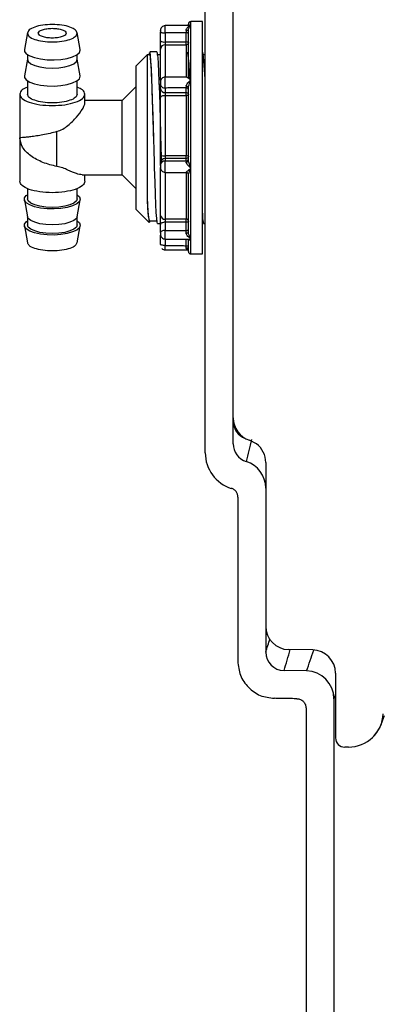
# Model space of a CAD drawing. Header units: millimetres. Extents: x 3813.37 to 3814.5, y 4795.07 to 4797.37.
# Tile 3 of 41: x 3813.5867 to 3813.6648, y 4795.7041 to 4795.9159. Entities that reach past the tile are written whole.
import ezdxf

# ---------------------------------------------------------------- set-up
doc = ezdxf.new("R2010")
doc.units = ezdxf.units.MM
doc.layers.add('SANINDUSA', color=3, linetype='Continuous')

msp = doc.modelspace()

# ---------------------------------------------------------------- linework, layer by layer
at = {"layer": 'SANINDUSA'}
for p, q in [((3813.626544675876, 4795.822677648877), (3813.626544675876, 4796.24667450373)), ((3813.632544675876, 4795.824643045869), (3813.632544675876, 4796.24470911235)), ((3813.625940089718, 4795.915467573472), (3813.623435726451, 4795.915445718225)), ((3813.623435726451, 4795.914575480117), (3813.623435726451, 4795.915445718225)), ((3813.625940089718, 4795.865467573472), (3813.625940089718, 4795.915467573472)), ((3813.588345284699, 4795.913071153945), (3813.58769633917, 4795.909438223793)), ((3813.599673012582, 4795.909438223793), (3813.599024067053, 4795.913071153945)), ((3813.62311962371, 4795.914616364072), (3813.617923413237, 4795.914572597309)), ((3813.617940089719, 4795.912995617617), (3813.617940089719, 4795.911064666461)), ((3813.622440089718, 4795.911064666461), (3813.622440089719, 4795.913033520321)), ((3813.623435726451, 4795.90289292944), (3813.623435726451, 4795.914575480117)), ((3813.617940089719, 4795.911064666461), (3813.622440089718, 4795.911064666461)), ((3813.617940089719, 4795.911064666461), (3813.617940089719, 4795.910463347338)), ((3813.599684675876, 4795.909307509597), (3813.599673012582, 4795.909438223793)), ((3813.614684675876, 4795.908917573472), (3813.614614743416, 4795.908847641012)), ((3813.614647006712, 4795.908815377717), (3813.614684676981, 4795.90887042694)), ((3813.616147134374, 4795.908917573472), (3813.614684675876, 4795.908917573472)), ((3813.614684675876, 4795.908917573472), (3813.614684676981, 4795.90887042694)), ((3813.617940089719, 4795.910463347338), (3813.622440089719, 4795.910463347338)), ((3813.617940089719, 4795.91046334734), (3813.617940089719, 4795.903497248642)), ((3813.622440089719, 4795.910463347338), (3813.622440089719, 4795.903516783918)), ((3813.626047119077, 4795.908917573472), (3813.625940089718, 4795.908917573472)), ((3813.588334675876, 4795.907390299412), (3813.58769633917, 4795.903816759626)), ((3813.588334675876, 4795.908358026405), (3813.588334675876, 4795.907331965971)), ((3813.599034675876, 4795.907331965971), (3813.599034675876, 4795.908358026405)), ((3813.599673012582, 4795.903816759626), (3813.599034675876, 4795.907390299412)), ((3813.614068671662, 4795.908301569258), (3813.611684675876, 4795.905917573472)), ((3813.614646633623, 4795.908317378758), (3813.614084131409, 4795.908317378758)), ((3813.614537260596, 4795.908317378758), (3813.614595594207, 4795.908740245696)), ((3813.616940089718, 4795.908315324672), (3813.616140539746, 4795.908315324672)), ((3813.626544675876, 4795.908314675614), (3813.626047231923, 4795.908314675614)), ((3813.611684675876, 4795.9049428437), (3813.611684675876, 4795.905917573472)), ((3813.611684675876, 4795.875017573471), (3813.611684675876, 4795.9049428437)), ((3813.588334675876, 4795.902736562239), (3813.588334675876, 4795.899835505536)), ((3813.599034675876, 4795.899835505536), (3813.599034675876, 4795.902736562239)), ((3813.599684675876, 4795.903686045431), (3813.599673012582, 4795.903816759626)), ((3813.622440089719, 4795.903516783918), (3813.617940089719, 4795.903497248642)), ((3813.62290534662, 4795.903824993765), (3813.622857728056, 4795.903366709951)), ((3813.623435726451, 4795.883931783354), (3813.623435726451, 4795.90289292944)), ((3813.611684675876, 4795.901467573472), (3813.608684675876, 4795.898467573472)), ((3813.616940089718, 4795.901035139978), (3813.616940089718, 4795.902030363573)), ((3813.617940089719, 4795.901162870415), (3813.617940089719, 4795.900167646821)), ((3813.622440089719, 4795.900167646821), (3813.622440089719, 4795.901182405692)), ((3813.586684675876, 4795.899837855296), (3813.586684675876, 4795.890466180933)), ((3813.600684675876, 4795.897962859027), (3813.600684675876, 4795.899837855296)), ((3813.608684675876, 4795.898467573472), (3813.600684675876, 4795.898467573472)), ((3813.608684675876, 4795.887671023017), (3813.608684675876, 4795.898467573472)), ((3813.617940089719, 4795.900167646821), (3813.622440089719, 4795.900167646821)), ((3813.617940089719, 4795.900167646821), (3813.617940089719, 4795.899520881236)), ((3813.617940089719, 4795.89952088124), (3813.617940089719, 4795.886575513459)), ((3813.617940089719, 4795.899520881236), (3813.622440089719, 4795.899520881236)), ((3813.622440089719, 4795.899520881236), (3813.622440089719, 4795.88657551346)), ((3813.586684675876, 4795.890468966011), (3813.586684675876, 4795.881097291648)), ((3813.594684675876, 4795.884298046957), (3813.594684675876, 4795.891793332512)), ((3813.608684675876, 4795.882467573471), (3813.608684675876, 4795.887671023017)), ((3813.622440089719, 4795.88657551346), (3813.617940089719, 4795.886575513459)), ((3813.617940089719, 4795.886575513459), (3813.617940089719, 4795.88600135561)), ((3813.617940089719, 4795.88600135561), (3813.617940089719, 4795.885477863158)), ((3813.622440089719, 4795.886001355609), (3813.617940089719, 4795.88600135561)), ((3813.622440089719, 4795.885467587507), (3813.622440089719, 4795.886001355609)), ((3813.623435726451, 4795.868799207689), (3813.623435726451, 4795.883931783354)), ((3813.600071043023, 4795.882467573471), (3813.608684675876, 4795.882467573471)), ((3813.600684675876, 4795.881097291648), (3813.600684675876, 4795.882467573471)), ((3813.608684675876, 4795.882467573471), (3813.611684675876, 4795.879467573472)), ((3813.617940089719, 4795.883021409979), (3813.622440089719, 4795.883011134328)), ((3813.617940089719, 4795.883021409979), (3813.617940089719, 4795.872943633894)), ((3813.622440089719, 4795.883011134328), (3813.622440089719, 4795.8729436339)), ((3813.622898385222, 4795.882727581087), (3813.622919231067, 4795.882731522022)), ((3813.588334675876, 4795.879577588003), (3813.588334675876, 4795.87735082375)), ((3813.599034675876, 4795.87735082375), (3813.599034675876, 4795.879577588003)), ((3813.58769633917, 4795.877118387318), (3813.588345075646, 4795.873486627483)), ((3813.599024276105, 4795.873486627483), (3813.599673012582, 4795.877118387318)), ((3813.611684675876, 4795.875017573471), (3813.614488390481, 4795.872213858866)), ((3813.588334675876, 4795.873544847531), (3813.588334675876, 4795.871729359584)), ((3813.599034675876, 4795.871729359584), (3813.599034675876, 4795.873544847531)), ((3813.622440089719, 4795.8729436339), (3813.617940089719, 4795.8729436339)), ((3813.617940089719, 4795.8729436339), (3813.617940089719, 4795.872282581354)), ((3813.58769633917, 4795.871496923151), (3813.588345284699, 4795.867863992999)), ((3813.599024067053, 4795.867863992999), (3813.599673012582, 4795.871496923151)), ((3813.614489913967, 4795.872619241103), (3813.616296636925, 4795.872619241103)), ((3813.616297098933, 4795.872017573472), (3813.616940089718, 4795.872017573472)), ((3813.616940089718, 4795.870049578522), (3813.616940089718, 4795.871785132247)), ((3813.617940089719, 4795.872282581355), (3813.617940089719, 4795.870547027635)), ((3813.622440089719, 4795.872282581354), (3813.617940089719, 4795.872282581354)), ((3813.622440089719, 4795.870512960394), (3813.622440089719, 4795.872282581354)), ((3813.626197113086, 4795.872017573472), (3813.626544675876, 4795.872017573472)), ((3813.617927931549, 4795.868675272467), (3813.622815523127, 4795.868638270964)), ((3813.617940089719, 4795.868675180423), (3813.617940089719, 4795.867285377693)), ((3813.622440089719, 4795.867247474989), (3813.622440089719, 4795.868641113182)), ((3813.623077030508, 4795.868605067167), (3813.622998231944, 4795.868427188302)), ((3813.623435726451, 4795.865489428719), (3813.623435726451, 4795.868799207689)), ((3813.617923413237, 4795.866362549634), (3813.622940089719, 4795.866320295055)), ((3813.623435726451, 4795.865489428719), (3813.625940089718, 4795.865467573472)), ((3813.639544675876, 4795.820633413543), (3813.639544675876, 4795.785380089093)), ((3813.639544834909, 4795.815103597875), (3813.639544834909, 4795.779850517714)), ((3813.633544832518, 4795.813138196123), (3813.633544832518, 4795.777885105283)), ((3813.649631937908, 4795.780290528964), (3813.644457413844, 4795.780380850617)), ((3813.64830294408, 4795.775766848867), (3813.643475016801, 4795.775851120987)), ((3813.654544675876, 4795.775291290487), (3813.654544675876, 4795.76139451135)), ((3813.654198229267, 4795.769767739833), (3813.654198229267, 4795.651547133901)), ((3813.648198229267, 4795.767802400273), (3813.648198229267, 4795.651547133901)), ((3813.657308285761, 4795.759394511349), (3813.656544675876, 4795.759394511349))]:
    msp.add_line(p, q, dxfattribs=at)
at = {"layer": 'SANINDUSA', "flags": 128}
for points in [[(3813.58769633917, 4795.909438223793), (3813.587731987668, 4795.909044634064), (3813.58810601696, 4795.908535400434), (3813.588830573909, 4795.908074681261), (3813.589860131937, 4795.907691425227), (3813.591130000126, 4795.907409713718), (3813.592560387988, 4795.907247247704), (3813.594061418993, 4795.907214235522), (3813.595538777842, 4795.907312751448), (3813.596899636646, 4795.907536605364), (3813.59805848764, 4795.907871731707), (3813.598942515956, 4795.908297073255), (3813.599496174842, 4795.908785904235), (3813.599684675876, 4795.909307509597), (3813.599684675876, 4795.909307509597)], [(3813.616297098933, 4795.872033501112), (3813.616291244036, 4795.872018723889), (3813.616203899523, 4795.872307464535), (3813.616116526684, 4795.873097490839), (3813.616026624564, 4795.874410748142), (3813.615939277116, 4795.876136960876), (3813.615851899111, 4795.878258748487), (3813.615757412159, 4795.880931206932), (3813.615659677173, 4795.88401814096), (3813.615623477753, 4795.88522361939), (3813.615550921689, 4795.887709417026), (3813.6154769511, 4795.890298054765), (3813.61540439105, 4795.892840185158), (3813.615330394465, 4795.895385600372), (3813.615243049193, 4795.898261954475), (3813.615155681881, 4795.90092315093), (3813.615065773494, 4795.90335970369), (3813.61497842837, 4795.905367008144), (3813.614891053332, 4795.906963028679), (3813.614801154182, 4795.908129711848), (3813.614684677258, 4795.908870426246)], [(3813.616147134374, 4795.908882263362), (3813.61616164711, 4795.90891051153), (3813.616249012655, 4795.908571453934), (3813.616336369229, 4795.90773266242), (3813.61642373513, 4795.90641729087), (3813.616511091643, 4795.904661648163), (3813.616598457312, 4795.902514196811), (3813.616685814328, 4795.900034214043), (3813.616773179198, 4795.8972901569), (3813.616860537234, 4795.894357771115), (3813.616947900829, 4795.891318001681), (3813.617035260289, 4795.888254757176), (3813.617129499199, 4795.885045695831)], [(3813.588334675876, 4795.907331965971), (3813.588516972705, 4795.906847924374), (3813.589051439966, 4795.906396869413), (3813.589901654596, 4795.906009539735), (3813.591009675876, 4795.905712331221), (3813.592299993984, 4795.905525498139), (3813.593684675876, 4795.905461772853), (3813.595069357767, 4795.905525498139), (3813.596359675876, 4795.905712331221), (3813.597467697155, 4795.906009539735), (3813.598317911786, 4795.906396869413), (3813.598852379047, 4795.906847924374), (3813.599034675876, 4795.907331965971), (3813.599034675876, 4795.907331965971)], [(3813.614084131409, 4795.90828718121), (3813.614083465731, 4795.908123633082), (3813.614082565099, 4795.90744874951), (3813.614084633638, 4795.90627161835), (3813.614082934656, 4795.904672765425), (3813.614083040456, 4795.902617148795), (3813.614084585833, 4795.900283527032), (3813.614082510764, 4795.897596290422), (3813.614083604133, 4795.894799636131), (3813.6140841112, 4795.891799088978), (3813.614082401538, 4795.888838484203), (3813.614084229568, 4795.885840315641), (3813.614084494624, 4795.884227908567), (3813.614082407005, 4795.880960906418), (3813.614084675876, 4795.877844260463)], [(3813.58769633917, 4795.903816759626), (3813.587731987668, 4795.903423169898), (3813.58810601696, 4795.902913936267), (3813.588830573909, 4795.902453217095), (3813.589860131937, 4795.902069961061), (3813.591130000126, 4795.901788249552), (3813.592560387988, 4795.901625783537), (3813.594061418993, 4795.901592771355), (3813.595538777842, 4795.901691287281), (3813.596899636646, 4795.901915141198), (3813.59805848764, 4795.902250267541), (3813.598942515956, 4795.902675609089), (3813.599496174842, 4795.903164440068), (3813.599684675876, 4795.903686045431), (3813.599684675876, 4795.903686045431)], [(3813.617940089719, 4795.89952088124), (3813.617744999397, 4795.899512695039), (3813.617557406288, 4795.899488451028), (3813.617384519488, 4795.899449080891), (3813.61723298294, 4795.899396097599), (3813.617108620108, 4795.899331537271), (3813.617016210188, 4795.899257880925), (3813.616959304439, 4795.899177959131), (3813.616940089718, 4795.899094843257)], [(3813.617134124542, 4795.885052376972), (3813.617051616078, 4795.887776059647), (3813.616972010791, 4795.890472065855)], [(3813.599684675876, 4795.877249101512), (3813.599496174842, 4795.876727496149), (3813.598942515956, 4795.87623866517), (3813.59805848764, 4795.875813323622), (3813.596899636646, 4795.875478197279), (3813.595538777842, 4795.875254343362), (3813.594061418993, 4795.875155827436), (3813.592560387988, 4795.875188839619), (3813.591130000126, 4795.875351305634), (3813.589860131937, 4795.875633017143), (3813.588830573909, 4795.876016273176), (3813.58810601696, 4795.876476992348), (3813.587731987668, 4795.876986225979), (3813.587731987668, 4795.877511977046), (3813.58810601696, 4795.878021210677), (3813.588334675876, 4795.878198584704)], [(3813.599034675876, 4795.87735082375), (3813.598852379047, 4795.876866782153), (3813.598317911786, 4795.876415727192), (3813.597467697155, 4795.876028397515), (3813.596359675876, 4795.875731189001), (3813.595069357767, 4795.875544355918), (3813.593684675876, 4795.875480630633), (3813.592299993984, 4795.875544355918), (3813.591009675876, 4795.875731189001), (3813.589901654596, 4795.876028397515), (3813.589051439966, 4795.876415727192), (3813.588516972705, 4795.876866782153), (3813.588334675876, 4795.87735082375), (3813.588334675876, 4795.87735082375)], [(3813.599034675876, 4795.878198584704), (3813.599496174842, 4795.877770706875), (3813.599684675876, 4795.877249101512)], [(3813.599024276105, 4795.873486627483), (3813.598852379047, 4795.873119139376), (3813.598317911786, 4795.872668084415), (3813.597467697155, 4795.872280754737), (3813.596359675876, 4795.871983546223), (3813.595069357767, 4795.871796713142), (3813.593684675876, 4795.871732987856), (3813.592299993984, 4795.871796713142), (3813.591009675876, 4795.871983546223), (3813.589901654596, 4795.872280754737), (3813.589051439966, 4795.872668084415), (3813.588516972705, 4795.873119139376), (3813.588345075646, 4795.873486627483)], [(3813.599684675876, 4795.871627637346), (3813.599496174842, 4795.871106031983), (3813.598942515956, 4795.870617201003), (3813.59805848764, 4795.870191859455), (3813.596899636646, 4795.869856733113), (3813.595538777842, 4795.869632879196), (3813.594061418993, 4795.86953436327), (3813.592560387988, 4795.869567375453), (3813.591130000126, 4795.869729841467), (3813.589860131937, 4795.870011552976), (3813.588830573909, 4795.87039480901), (3813.58810601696, 4795.870855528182), (3813.587731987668, 4795.871364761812), (3813.587731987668, 4795.87189051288), (3813.58810601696, 4795.87239974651), (3813.588334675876, 4795.872577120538)], [(3813.599034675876, 4795.871729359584), (3813.598852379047, 4795.871245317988), (3813.598317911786, 4795.870794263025), (3813.597467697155, 4795.870406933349), (3813.596359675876, 4795.870109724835), (3813.595069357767, 4795.869922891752), (3813.593684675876, 4795.869859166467), (3813.592299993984, 4795.869922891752), (3813.591009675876, 4795.870109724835), (3813.589901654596, 4795.870406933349), (3813.589051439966, 4795.870794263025), (3813.588516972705, 4795.871245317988), (3813.588334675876, 4795.871729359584), (3813.588334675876, 4795.871729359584)], [(3813.599034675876, 4795.872577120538), (3813.599496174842, 4795.872149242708), (3813.599684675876, 4795.871627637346)], [(3813.614619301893, 4795.872619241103), (3813.614577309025, 4795.872338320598), (3813.614505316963, 4795.872199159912)], [(3813.617940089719, 4795.872282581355), (3813.617744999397, 4795.87227302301), (3813.617557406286, 4795.872244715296), (3813.617384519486, 4795.872198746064), (3813.617232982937, 4795.872136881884), (3813.617108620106, 4795.872061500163), (3813.617016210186, 4795.871975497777), (3813.616959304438, 4795.871882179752), (3813.616940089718, 4795.871785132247)], [(3813.616976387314, 4795.869408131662), (3813.616959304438, 4795.869426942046), (3813.616940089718, 4795.86947798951)], [(3813.637544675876, 4795.824652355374), (3813.636050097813, 4795.825416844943), (3813.63604878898, 4795.825417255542)], [(3813.654544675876, 4795.770840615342), (3813.654291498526, 4795.770066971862), (3813.654198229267, 4795.769767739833)], [(3813.662734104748, 4795.761736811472), (3813.663019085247, 4795.762032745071), (3813.663507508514, 4795.762673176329), (3813.663860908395, 4795.763245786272), (3813.66409653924, 4795.763705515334), (3813.664227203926, 4795.763999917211), (3813.664265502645, 4795.764093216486), (3813.664283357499, 4795.76413797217), (3813.664295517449, 4795.76416893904), (3813.664306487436, 4795.764197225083), (3813.664317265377, 4795.764225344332), (3813.664328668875, 4795.764255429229), (3813.664350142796, 4795.764312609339), (3813.664470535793, 4795.764636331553), (3813.664703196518, 4795.765268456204), (3813.665039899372, 4795.766192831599)]]:
    msp.add_lwpolyline(points, dxfattribs=at)
at = {"layer": 'SANINDUSA'}
for centre, radius, start, end in [((3813.623440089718, 4795.914945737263), 0.0004999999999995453, 90.50000001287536, 180), ((3813.617940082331, 4795.913572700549), 0.0009999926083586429, 135.7374915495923, 180.4703954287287), ((3813.617940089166, 4795.913572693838), 0.001000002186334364, 89.4992648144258, 135.7374895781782), ((3813.617707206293, 4795.912216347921), 0.001174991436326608, 229.2416667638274, 281.4317257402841), ((3813.622556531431, 4795.91048882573), 0.0005874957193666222, 49.24166678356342, 101.4317257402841), ((3813.617911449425, 4795.909491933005), 0.0009718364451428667, 88.31123275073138, 178.2052710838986), ((3813.598265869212, 4795.904374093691), 0.02488775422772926, 358.7126007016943, 10.36991841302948), ((3813.559767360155, 4795.900700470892), 0.06677938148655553, 0.4506694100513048, 7.0130768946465), ((3813.617940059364, 4795.90249723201), 0.0009999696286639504, 135.7369571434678, 180.4703103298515), ((3813.617940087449, 4795.90249720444), 0.001000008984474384, 89.49916983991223, 135.7369489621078), ((3813.617878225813, 4795.901106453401), 0.0009408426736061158, 184.3470399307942, 273.7701306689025), ((3813.622471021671, 4795.899698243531), 0.0004704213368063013, 4.347039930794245, 93.77013066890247), ((3813.617698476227, 4795.888077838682), 0.001521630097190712, 240.1055352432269, 279.1364358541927), ((3813.617922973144, 4795.88501846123), 0.0009830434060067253, 89.00232578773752, 178.9663081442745), ((3813.622560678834, 4795.885822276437), 0.0007628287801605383, 60.17364970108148, 99.09555697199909), ((3813.61794008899, 4795.884021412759), 0.0009999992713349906, 179.5295799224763, 224.2623535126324), ((3813.617226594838, 4795.883696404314), 0.000298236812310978, 196.1239478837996, 252.4548114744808), ((3813.617940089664, 4795.884021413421), 0.001000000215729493, 224.2623536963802, 270.5007076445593), ((3813.622440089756, 4795.882511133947), 0.0005000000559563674, 44.86917758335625, 90.35449411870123), ((3813.639299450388, 4795.877257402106), 0.02522160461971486, 178.6667145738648, 190.4558597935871), ((3813.650680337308, 4795.877702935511), 0.036595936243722, 179.7787228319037, 188.6126658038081), ((3813.61786010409, 4795.873865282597), 0.0009251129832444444, 186.0181898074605, 274.9600082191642), ((3813.622479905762, 4795.872482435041), 0.0004629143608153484, 6.229170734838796, 94.93420315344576), ((3813.632216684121, 4795.87389206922), 0.006286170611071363, 176.8370197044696, 196.7463913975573), ((3813.617940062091, 4795.869675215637), 0.000999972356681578, 179.5296795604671, 224.2629794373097), ((3813.617940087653, 4795.86967524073), 0.00100000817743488, 224.2629868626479, 270.5008189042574), ((3813.617940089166, 4795.867362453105), 0.001000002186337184, 224.2625104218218, 270.5007351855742), ((3813.623440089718, 4795.86598940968), 0.0004999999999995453, 180, 269.4999999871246), ((3813.637545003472, 4795.830188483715), 0.005000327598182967, 179.9984893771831, 252.5890416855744), ((3813.636472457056, 4795.829493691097), 0.003927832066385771, 180.2916488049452, 249.7865424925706), ((3813.636544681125, 4795.824643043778), 0.004000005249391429, 179.9999700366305, 252.5433365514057), ((3813.898821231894, 4795.760264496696), 0.2703473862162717, 166.0258247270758, 167.0548417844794), ((3813.634544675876, 4795.820633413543), 0.005000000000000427, 0, 53.13010235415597), ((3813.634544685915, 4795.822677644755), 0.008000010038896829, 179.9999704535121, 252.5432975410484), ((3813.633544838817, 4795.815103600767), 0.005999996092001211, 359.9999723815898, 72.54335302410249), ((3813.644544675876, 4795.785380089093), 0.005000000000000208, 180, 268.9999999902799), ((3813.195275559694, 4795.920502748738), 0.466002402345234, 342.4326139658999, 342.8002730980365), ((3813.643544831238, 4795.779850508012), 0.00399999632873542, 179.9998610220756, 268.9999301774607), ((3813.213039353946, 4795.90627118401), 0.4497602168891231, 343.1434283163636, 343.7445994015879), ((3813.408960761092, 4795.861384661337), 0.2541949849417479, 340.3167847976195, 341.3855986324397), ((3813.649544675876, 4795.775291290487), 0.005000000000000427, 0, 88.99999999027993), ((3813.64819821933, 4795.769767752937), 0.006000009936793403, 359.9998748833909, 88.99990318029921), ((3813.657308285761, 4795.766894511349), 0.007499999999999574, 270, 357.4072125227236), ((3813.656544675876, 4795.76139451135), 0.001999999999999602, 180, 270)]:
    msp.add_arc(centre, radius, start, end, dxfattribs=at)
for points, degree in [([(3813.599034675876, 4795.912953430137), (3813.598954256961, 4795.9131982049), (3813.598793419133, 4795.913687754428), (3813.597556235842, 4795.914310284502), (3813.595787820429, 4795.914726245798), (3813.593684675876, 4795.914872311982), (3813.591581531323, 4795.914726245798), (3813.589813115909, 4795.914310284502), (3813.588575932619, 4795.913687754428), (3813.58841509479, 4795.9131982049), (3813.588334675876, 4795.912953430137)], 3), ([(3813.590684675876, 4795.912953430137), (3813.590729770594, 4795.913090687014), (3813.590819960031, 4795.913365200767), (3813.59151370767, 4795.913714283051), (3813.592505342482, 4795.913947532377), (3813.593684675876, 4795.914029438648), (3813.59486400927, 4795.913947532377), (3813.595855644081, 4795.913714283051), (3813.596549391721, 4795.913365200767), (3813.596639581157, 4795.913090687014), (3813.596684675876, 4795.912953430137)], 3), ([(3813.616940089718, 4795.91325727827), (3813.616955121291, 4795.913222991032), (3813.616985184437, 4795.913154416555), (3813.61721643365, 4795.913067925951), (3813.617546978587, 4795.913007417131), (3813.617809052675, 4795.912999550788), (3813.617940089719, 4795.912995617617)], 3), ([(3813.616940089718, 4795.911326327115), (3813.616940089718, 4795.91325727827)], 1), ([(3813.622440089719, 4795.913033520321), (3813.617940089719, 4795.912995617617)], 1), ([(3813.622940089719, 4795.912902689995), (3813.622932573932, 4795.912919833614), (3813.622917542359, 4795.912954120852), (3813.622801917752, 4795.912997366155), (3813.622636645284, 4795.913027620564), (3813.62250560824, 4795.913031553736), (3813.622440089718, 4795.913033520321)], 3), ([(3813.622940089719, 4795.90400711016), (3813.622940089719, 4795.905084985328), (3813.622940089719, 4795.907240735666), (3813.622940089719, 4795.909918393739), (3813.622940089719, 4795.912146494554), (3813.622940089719, 4795.913131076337), (3813.622940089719, 4795.913623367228)], 3), ([(3813.62343572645, 4795.91457547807), (3813.62311997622, 4795.914574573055)], 1), ([(3813.588334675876, 4795.912953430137), (3813.58841509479, 4795.912708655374), (3813.588575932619, 4795.912219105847), (3813.589813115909, 4795.911596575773), (3813.591581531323, 4795.911180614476), (3813.593684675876, 4795.911034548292), (3813.595787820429, 4795.911180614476), (3813.597556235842, 4795.911596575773), (3813.598793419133, 4795.912219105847), (3813.598954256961, 4795.912708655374), (3813.599034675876, 4795.912953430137)], 3), ([(3813.596684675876, 4795.912953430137), (3813.596639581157, 4795.912816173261), (3813.596549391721, 4795.912541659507), (3813.595855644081, 4795.912192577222), (3813.59486400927, 4795.911959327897), (3813.593684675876, 4795.911877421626), (3813.592505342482, 4795.911959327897), (3813.59151370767, 4795.912192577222), (3813.590819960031, 4795.912541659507), (3813.590729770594, 4795.912816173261), (3813.590684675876, 4795.912953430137)], 3), ([(3813.622440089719, 4795.910463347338), (3813.622440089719, 4795.910490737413), (3813.622440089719, 4795.910545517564), (3813.622440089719, 4795.91069793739), (3813.622440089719, 4795.910879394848), (3813.622440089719, 4795.911002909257), (3813.622440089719, 4795.911064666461)], 3), ([(3813.622940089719, 4795.910933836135), (3813.622932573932, 4795.910872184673), (3813.622917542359, 4795.910748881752), (3813.622801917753, 4795.910593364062), (3813.622636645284, 4795.910484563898), (3813.62250560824, 4795.910470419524), (3813.622440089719, 4795.910463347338)], 3), ([(3813.62343572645, 4795.90289292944), (3813.622875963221, 4795.903302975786)], 1), ([(3813.616940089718, 4795.902030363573), (3813.616955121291, 4795.901916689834), (3813.616985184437, 4795.901689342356), (3813.61721643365, 4795.901402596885), (3813.617546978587, 4795.901201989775), (3813.617809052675, 4795.901175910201), (3813.617940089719, 4795.901162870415)], 3), ([(3813.622440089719, 4795.901182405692), (3813.617940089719, 4795.901162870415)], 1), ([(3813.62244185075, 4795.90152563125), (3813.622441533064, 4795.901458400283), (3813.622440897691, 4795.901323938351), (3813.622440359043, 4795.901229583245), (3813.622440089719, 4795.901182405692)], 3), ([(3813.622940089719, 4795.900748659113), (3813.622932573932, 4795.900805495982), (3813.622917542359, 4795.900919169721), (3813.622801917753, 4795.901062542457), (3813.622636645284, 4795.901162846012), (3813.62250560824, 4795.901175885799), (3813.622440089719, 4795.901182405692)], 3), ([(3813.622940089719, 4795.885621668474), (3813.622940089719, 4795.886943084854), (3813.622940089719, 4795.889585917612), (3813.622940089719, 4795.893603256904), (3813.622940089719, 4795.897548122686), (3813.622940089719, 4795.900002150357), (3813.622940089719, 4795.901229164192)], 3), ([(3813.586684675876, 4795.899836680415), (3813.586789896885, 4795.89951641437), (3813.587000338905, 4795.898875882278), (3813.588619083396, 4795.898061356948), (3813.590932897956, 4795.897517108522), (3813.593684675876, 4795.89732599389), (3813.596436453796, 4795.897517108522), (3813.598750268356, 4795.898061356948), (3813.600369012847, 4795.898875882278), (3813.600579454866, 4795.89951641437), (3813.600684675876, 4795.899836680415)], 3), ([(3813.599034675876, 4795.899836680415), (3813.598954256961, 4795.899591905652), (3813.598793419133, 4795.899102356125), (3813.597556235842, 4795.898479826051), (3813.595787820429, 4795.898063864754), (3813.593684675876, 4795.897917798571), (3813.591581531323, 4795.898063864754), (3813.589813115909, 4795.898479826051), (3813.588575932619, 4795.899102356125), (3813.58841509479, 4795.899591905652), (3813.588334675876, 4795.899836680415)], 3), ([(3813.616940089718, 4795.886758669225), (3813.616940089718, 4795.887803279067), (3813.616940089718, 4795.889892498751), (3813.616940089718, 4795.893060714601), (3813.616940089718, 4795.896174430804), (3813.616940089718, 4795.898121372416), (3813.616940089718, 4795.899094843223)], 3), ([(3813.622440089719, 4795.899520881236), (3813.622440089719, 4795.899579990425), (3813.622440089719, 4795.899698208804), (3813.622440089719, 4795.899887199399), (3813.622440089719, 4795.900057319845), (3813.622440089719, 4795.900130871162), (3813.622440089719, 4795.900167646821)], 3), ([(3813.622940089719, 4795.899733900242), (3813.622932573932, 4795.899705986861), (3813.622917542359, 4795.8996501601), (3813.622801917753, 4795.899579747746), (3813.622636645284, 4795.899530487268), (3813.62250560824, 4795.899524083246), (3813.622440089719, 4795.899520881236)], 3), ([(3813.617940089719, 4795.885477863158), (3813.617809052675, 4795.885463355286), (3813.617546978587, 4795.885434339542), (3813.61721643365, 4795.885211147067), (3813.616985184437, 4795.884892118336), (3813.616955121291, 4795.884639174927), (3813.616940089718, 4795.884512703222)], 3), ([(3813.617940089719, 4795.885477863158), (3813.622440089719, 4795.885467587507)], 1), ([(3813.622440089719, 4795.886001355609), (3813.622440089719, 4795.886024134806), (3813.622440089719, 4795.886069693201), (3813.622440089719, 4795.886212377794), (3813.622440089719, 4795.886388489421), (3813.622440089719, 4795.886513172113), (3813.622440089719, 4795.886575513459)], 3), ([(3813.622940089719, 4795.886483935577), (3813.622932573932, 4795.886420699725), (3813.622917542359, 4795.88629422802), (3813.622801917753, 4795.886134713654), (3813.622636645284, 4795.886023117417), (3813.62250560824, 4795.886008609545), (3813.622440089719, 4795.886001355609)], 3), ([(3813.622440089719, 4795.885467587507), (3813.62250560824, 4795.885474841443), (3813.622636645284, 4795.885489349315), (3813.622801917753, 4795.885600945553), (3813.622917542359, 4795.885760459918), (3813.622932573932, 4795.885886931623), (3813.622940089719, 4795.885950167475)], 3), ([(3813.616940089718, 4795.884512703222), (3813.616940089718, 4795.885036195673)], 1), ([(3813.616940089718, 4795.883613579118), (3813.616940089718, 4795.884030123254)], 1), ([(3813.616940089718, 4795.873768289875), (3813.616940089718, 4795.874403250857), (3813.616940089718, 4795.875673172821), (3813.616940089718, 4795.878049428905), (3813.616940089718, 4795.880686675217), (3813.616940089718, 4795.882637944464), (3813.616940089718, 4795.883613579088)], 3), ([(3813.62244185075, 4795.88302529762), (3813.622441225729, 4795.883016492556)], 1), ([(3813.622940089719, 4795.870074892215), (3813.622940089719, 4795.870865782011), (3813.622940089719, 4795.872447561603), (3813.622940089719, 4795.875451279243), (3813.622940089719, 4795.878802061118), (3813.622940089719, 4795.881287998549), (3813.622940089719, 4795.882530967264)], 3), ([(3813.600684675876, 4795.881098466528), (3813.600579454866, 4795.880778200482), (3813.600369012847, 4795.88013766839), (3813.598750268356, 4795.87932314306), (3813.596436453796, 4795.878778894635), (3813.593684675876, 4795.878587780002), (3813.590932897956, 4795.878778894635), (3813.588619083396, 4795.87932314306), (3813.587000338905, 4795.88013766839), (3813.586789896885, 4795.880778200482), (3813.586684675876, 4795.881098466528)], 3), ([(3813.622440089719, 4795.872282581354), (3813.622440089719, 4795.872339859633), (3813.622440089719, 4795.872454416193), (3813.622440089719, 4795.872644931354), (3813.622440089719, 4795.872821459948), (3813.622440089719, 4795.872902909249), (3813.622440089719, 4795.8729436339)], 3), ([(3813.622940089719, 4795.87253130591), (3813.622932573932, 4795.872498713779), (3813.622917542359, 4795.872433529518), (3813.622801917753, 4795.872351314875), (3813.622636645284, 4795.872293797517), (3813.62250560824, 4795.872286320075), (3813.622440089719, 4795.872282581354)], 3), ([(3813.622440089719, 4795.870512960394), (3813.62250560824, 4795.870516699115), (3813.622636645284, 4795.870524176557), (3813.622801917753, 4795.870581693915), (3813.622917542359, 4795.870663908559), (3813.622932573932, 4795.87072909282), (3813.622940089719, 4795.870761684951)], 3), ([(3813.617940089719, 4795.870547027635), (3813.617809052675, 4795.870539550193), (3813.617546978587, 4795.870524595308), (3813.61721643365, 4795.870409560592), (3813.616985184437, 4795.870245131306), (3813.616955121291, 4795.870114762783), (3813.616940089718, 4795.870049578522)], 3), ([(3813.616940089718, 4795.867547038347), (3813.616940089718, 4795.869477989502)], 1), ([(3813.617940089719, 4795.870547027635), (3813.622440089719, 4795.870512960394)], 1), ([(3813.62244185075, 4795.870022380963), (3813.622441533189, 4795.87010828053), (3813.622440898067, 4795.870280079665), (3813.62244035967, 4795.870435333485), (3813.622440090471, 4795.870512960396)], 3), ([(3813.617940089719, 4795.867285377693), (3813.617809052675, 4795.867289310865), (3813.617546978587, 4795.867297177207), (3813.61721643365, 4795.867357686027), (3813.616985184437, 4795.867444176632), (3813.616955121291, 4795.867512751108), (3813.616940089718, 4795.867547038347)], 3), ([(3813.617940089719, 4795.867285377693), (3813.622440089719, 4795.867247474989)], 1), ([(3813.622440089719, 4795.867247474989), (3813.62250560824, 4795.867245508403), (3813.622636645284, 4795.867241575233), (3813.622801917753, 4795.867211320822), (3813.622917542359, 4795.867168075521), (3813.622932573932, 4795.867133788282), (3813.622940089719, 4795.867116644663)], 3), ([(3813.62244185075, 4795.86678833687), (3813.622441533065, 4795.866858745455), (3813.622440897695, 4795.866999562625), (3813.62244035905, 4795.867164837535), (3813.622440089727, 4795.867247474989)], 3), ([(3813.646233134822, 4795.76980208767), (3813.641405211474, 4795.769886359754)], 1)]:
    msp.add_open_spline(points, degree=degree, dxfattribs=at)
for points, knots in [([(3813.616940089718, 4795.913539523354), (3813.616940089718, 4795.913552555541), (3813.616940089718, 4795.913578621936), (3813.616940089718, 4795.91356987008), (3813.616940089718, 4795.913525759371), (3813.616940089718, 4795.913450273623), (3813.616940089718, 4795.9133548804), (3813.616940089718, 4795.913289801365), (3813.616940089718, 4795.91325727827)], [0, 0, 0, 0, 0.1667370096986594, 0.3334998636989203, 0.5002585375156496, 0.6669715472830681, 0.8335698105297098, 0.9999999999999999, 0.9999999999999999, 0.9999999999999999, 0.9999999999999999]), ([(3813.617940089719, 4795.912995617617), (3813.617939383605, 4795.913094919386), (3813.61793806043, 4795.913280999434), (3813.617935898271, 4795.913608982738), (3813.61793381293, 4795.913957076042), (3813.617932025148, 4795.914288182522), (3813.617931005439, 4795.914526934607), (3813.617931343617, 4795.914554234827), (3813.617931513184, 4795.914567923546)], [0, 0, 0, 0, 0.1322305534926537, 0.2477847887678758, 0.4281450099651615, 0.6098859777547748, 0.8043912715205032, 1, 1, 1, 1]), ([(3813.62244185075, 4795.913548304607), (3813.622441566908, 4795.913461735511), (3813.622440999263, 4795.913288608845), (3813.622440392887, 4795.913118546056), (3813.622440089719, 4795.913033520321)], [0, 0, 0, 0, 0.5000332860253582, 1, 1, 1, 1]), ([(3813.62294009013, 4795.913623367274), (3813.622933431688, 4795.913613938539), (3813.622923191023, 4795.913599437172), (3813.622861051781, 4795.913581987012), (3813.622796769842, 4795.913569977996), (3813.622716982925, 4795.913560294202), (3813.6226010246, 4795.913550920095), (3813.622504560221, 4795.913549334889), (3813.622441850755, 4795.913548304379)], [0, 0, 0, 0, 0.2396411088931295, 0.3685673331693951, 0.5001892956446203, 0.6317836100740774, 0.7606302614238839, 0.9999999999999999, 0.9999999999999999, 0.9999999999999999, 0.9999999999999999]), ([(3813.62244185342, 4795.913548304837), (3813.622449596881, 4795.91362118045), (3813.62246508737, 4795.913766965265), (3813.622590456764, 4795.914018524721), (3813.622896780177, 4795.914367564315), (3813.623220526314, 4795.914492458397), (3813.623435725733, 4795.914575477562)], [0, 0, 0, 0, 0.1244584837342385, 0.2489743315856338, 0.5007807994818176, 0.9999999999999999, 0.9999999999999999, 0.9999999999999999, 0.9999999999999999]), ([(3813.622940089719, 4795.914461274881), (3813.622940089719, 4795.914713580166), (3813.622940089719, 4795.914999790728), (3813.622940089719, 4795.914915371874), (3813.622940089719, 4795.914905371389)], [0, 0, 0, 0, 0.8815372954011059, 0.9999999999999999, 0.9999999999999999, 0.9999999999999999, 0.9999999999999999]), ([(3813.622940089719, 4795.913623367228), (3813.622943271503, 4795.913690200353), (3813.622949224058, 4795.913815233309), (3813.622990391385, 4795.913897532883), (3813.623009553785, 4795.913935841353)], [0, 0, 0, 0, 0.5345240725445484, 1, 1, 1, 1]), ([(3813.623009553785, 4795.913935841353), (3813.623047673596, 4795.914043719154), (3813.623157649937, 4795.914354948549), (3813.623325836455, 4795.914488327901), (3813.623435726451, 4795.91457547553)], [0, 0, 0, 0, 0.3466182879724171, 0.9999999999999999, 0.9999999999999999, 0.9999999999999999, 0.9999999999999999]), ([(3813.623435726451, 4795.914575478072), (3813.623328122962, 4795.914633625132), (3813.623170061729, 4795.914719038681), (3813.623050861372, 4795.914650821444), (3813.62301280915, 4795.914629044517)], [0, 0, 0, 0, 0.6807709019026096, 1, 1, 1, 1]), ([(3813.616940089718, 4795.909522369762), (3813.616940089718, 4795.909604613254), (3813.616940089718, 4795.909769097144), (3813.616940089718, 4795.910226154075), (3813.616940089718, 4795.910770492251), (3813.616940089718, 4795.911141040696), (3813.616940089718, 4795.911326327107)], [0, 0, 0, 0, 0.2499895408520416, 0.4999696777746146, 0.7499683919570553, 1, 1, 1, 1]), ([(3813.616940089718, 4795.902845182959), (3813.616940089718, 4795.903367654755), (3813.616940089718, 4795.90472733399), (3813.616940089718, 4795.906548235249), (3813.616940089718, 4795.908320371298), (3813.616940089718, 4795.909121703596), (3813.616940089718, 4795.909522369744)], [0, 0, 0, 0, 0.1722002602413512, 0.4481335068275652, 0.7240667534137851, 1, 1, 1, 1]), ([(3813.615472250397, 4795.890461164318), (3813.615447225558, 4795.891312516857), (3813.615381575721, 4795.893545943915), (3813.615275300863, 4795.897057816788), (3813.615153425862, 4795.900740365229), (3813.615031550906, 4795.903857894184), (3813.614909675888, 4795.906291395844), (3813.614787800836, 4795.907775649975), (3813.6147001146, 4795.908425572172), (3813.614653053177, 4795.908274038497), (3813.614646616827, 4795.90825331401)], [0, 0, 0, 0, 0.09092959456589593, 0.2385435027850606, 0.3861574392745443, 0.5337714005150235, 0.6813852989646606, 0.8289991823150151, 0.9766130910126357, 1, 1, 1, 1]), ([(3813.616940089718, 4795.902464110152), (3813.616940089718, 4795.902477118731), (3813.616940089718, 4795.902503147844), (3813.616940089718, 4795.90249442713), (3813.616940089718, 4795.902450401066), (3813.616940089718, 4795.902374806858), (3813.616940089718, 4795.902279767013), (3813.616940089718, 4795.902180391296), (3813.616940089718, 4795.902088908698), (3813.616940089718, 4795.902049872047), (3813.616940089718, 4795.902030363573)], [0, 0, 0, 0, 0.1248874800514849, 0.2498897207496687, 0.3749608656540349, 0.5000513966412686, 0.6251387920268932, 0.750191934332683, 0.8751590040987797, 0.9999999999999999, 0.9999999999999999, 0.9999999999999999, 0.9999999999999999]), ([(3813.617940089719, 4795.901162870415), (3813.617939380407, 4795.901219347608), (3813.617938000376, 4795.901329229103), (3813.617936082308, 4795.901554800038), (3813.617934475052, 4795.90179649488), (3813.617932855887, 4795.902113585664), (3813.617931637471, 4795.90248849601), (3813.617931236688, 4795.90287882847), (3813.617931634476, 4795.903204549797), (3813.617932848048, 4795.903402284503), (3813.61793446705, 4795.903488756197), (3813.617936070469, 4795.903508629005), (3813.617937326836, 4795.903469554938), (3813.617937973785, 4795.90344943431)], [0, 0, 0, 0, 0.08383822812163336, 0.1631148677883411, 0.2378264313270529, 0.3079696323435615, 0.4340096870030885, 0.5419402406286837, 0.6496625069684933, 0.7756481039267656, 0.8458244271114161, 0.9206095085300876, 1, 1, 1, 1]), ([(3813.622875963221, 4795.903302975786), (3813.622856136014, 4795.903317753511), (3813.622731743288, 4795.903410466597), (3813.622589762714, 4795.903473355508), (3813.622463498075, 4795.903522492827), (3813.622448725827, 4795.903513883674), (3813.622441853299, 4795.903509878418)], [0, 0, 0, 0, 0.08654672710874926, 0.542980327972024, 0.7873796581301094, 1, 1, 1, 1]), ([(3813.62244185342, 4795.901525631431), (3813.622448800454, 4795.901583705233), (3813.622463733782, 4795.901708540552), (3813.622588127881, 4795.901967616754), (3813.622897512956, 4795.902400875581), (3813.623220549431, 4795.902696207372), (3813.623435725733, 4795.902892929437)], [0, 0, 0, 0, 0.1165568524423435, 0.2505503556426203, 0.5007876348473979, 1, 1, 1, 1]), ([(3813.623435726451, 4795.902892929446), (3813.623329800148, 4795.903128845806), (3813.62317082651, 4795.903482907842), (3813.623019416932, 4795.903796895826), (3813.622953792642, 4795.903942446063), (3813.622944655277, 4795.903985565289), (3813.622940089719, 4795.90400711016)], [0, 0, 0, 0, 0.4995611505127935, 0.7497387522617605, 0.8749549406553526, 1, 1, 1, 1]), ([(3813.623009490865, 4795.90163954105), (3813.623047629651, 4795.901796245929), (3813.623157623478, 4795.902248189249), (3813.623325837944, 4795.902638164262), (3813.623435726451, 4795.90289292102)], [0, 0, 0, 0, 0.3467356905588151, 0.9999999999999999, 0.9999999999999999, 0.9999999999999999, 0.9999999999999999]), ([(3813.588334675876, 4795.90135755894), (3813.587911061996, 4795.901170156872), (3813.586912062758, 4795.90072821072), (3813.58676777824, 4795.900162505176), (3813.586684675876, 4795.899836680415)], [0, 0, 0, 0, 0.4240382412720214, 1, 1, 1, 1]), ([(3813.600684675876, 4795.899836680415), (3813.600601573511, 4795.900162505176), (3813.600457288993, 4795.90072821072), (3813.599458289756, 4795.901170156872), (3813.599034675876, 4795.90135755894)], [0, 0, 0, 0, 0.5759617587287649, 1, 1, 1, 1]), ([(3813.616940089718, 4795.899094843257), (3813.616940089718, 4795.899272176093), (3813.616940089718, 4795.899626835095), (3813.616940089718, 4795.900193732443), (3813.616940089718, 4795.900704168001), (3813.616940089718, 4795.900924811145), (3813.616940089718, 4795.901035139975)], [0, 0, 0, 0, 0.2499895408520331, 0.4999696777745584, 0.7499683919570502, 1, 1, 1, 1]), ([(3813.622940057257, 4795.901229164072), (3813.622933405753, 4795.90126640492), (3813.622923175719, 4795.901323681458), (3813.62286104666, 4795.901392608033), (3813.622796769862, 4795.901440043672), (3813.622716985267, 4795.901478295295), (3813.62260102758, 4795.901515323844), (3813.622504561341, 4795.901521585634), (3813.622441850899, 4795.901525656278)], [0, 0, 0, 0, 0.2396400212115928, 0.3685670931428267, 0.5001901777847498, 0.6317853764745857, 0.7606322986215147, 1, 1, 1, 1]), ([(3813.622940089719, 4795.901229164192), (3813.622943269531, 4795.901302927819), (3813.622949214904, 4795.901440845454), (3813.622990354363, 4795.901576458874), (3813.623009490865, 4795.90163954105)], [0, 0, 0, 0, 0.5348382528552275, 1, 1, 1, 1]), ([(3813.594684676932, 4795.891793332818), (3813.595107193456, 4795.891957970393), (3813.595952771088, 4795.892287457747), (3813.597396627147, 4795.893360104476), (3813.598948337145, 4795.894881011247), (3813.600085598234, 4795.896409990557), (3813.600609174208, 4795.897427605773), (3813.600659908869, 4795.897787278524), (3813.600684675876, 4795.897962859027)], [0, 0, 0, 0, 0.125086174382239, 0.2503335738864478, 0.500121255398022, 0.7495280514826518, 0.8777277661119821, 1, 1, 1, 1]), ([(3813.594684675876, 4795.891793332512), (3813.594186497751, 4795.891659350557), (3813.593166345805, 4795.89138498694), (3813.591677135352, 4795.891075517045), (3813.590268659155, 4795.890831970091), (3813.589054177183, 4795.890666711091), (3813.588030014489, 4795.890557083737), (3813.586982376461, 4795.89047942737), (3813.586802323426, 4795.890472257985), (3813.586684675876, 4795.890467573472)], [0, 0, 0, 0, 0.1222237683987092, 0.2502856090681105, 0.3712553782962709, 0.5005907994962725, 0.6187729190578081, 0.7509043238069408, 1, 1, 1, 1]), ([(3813.594684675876, 4795.884298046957), (3813.594174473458, 4795.884406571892), (3813.593154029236, 4795.88462363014), (3813.591666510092, 4795.885139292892), (3813.590268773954, 4795.885787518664), (3813.589052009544, 4795.886550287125), (3813.588028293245, 4795.887437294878), (3813.586981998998, 4795.88871051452), (3813.586802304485, 4795.889772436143), (3813.586684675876, 4795.890467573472)], [0, 0, 0, 0, 0.1251381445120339, 0.2502859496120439, 0.3712140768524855, 0.5005907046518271, 0.6194712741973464, 0.750904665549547, 1, 1, 1, 1]), ([(3813.616940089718, 4795.885036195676), (3813.616940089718, 4795.885104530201), (3813.616940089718, 4795.885241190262), (3813.616940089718, 4795.885669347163), (3813.616940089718, 4795.886197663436), (3813.616940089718, 4795.886571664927), (3813.616940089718, 4795.886758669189)], [0, 0, 0, 0, 0.2500316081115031, 0.5000303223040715, 0.7500104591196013, 1, 1, 1, 1]), ([(3813.617937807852, 4795.88302406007), (3813.617937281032, 4795.88302746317), (3813.617935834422, 4795.883036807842), (3813.617933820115, 4795.883168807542), (3813.617932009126, 4795.883440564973), (3813.617931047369, 4795.883830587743), (3813.617931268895, 4795.88422397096), (3813.617932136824, 4795.884549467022), (3813.61793316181, 4795.884794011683), (3813.617934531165, 4795.885022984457), (3813.61793619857, 4795.885222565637), (3813.617938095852, 4795.885385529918), (3813.61793941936, 4795.885446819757), (3813.617940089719, 4795.885477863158)], [0, 0, 0, 0, 0.06585707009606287, 0.1808388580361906, 0.2967008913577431, 0.4207003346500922, 0.5527914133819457, 0.6222098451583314, 0.6936756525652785, 0.7671882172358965, 0.842746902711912, 0.9203510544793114, 0.9999999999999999, 0.9999999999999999, 0.9999999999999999, 0.9999999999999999]), ([(3813.622440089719, 4795.885467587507), (3813.622440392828, 4795.885440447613), (3813.622440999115, 4795.885386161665), (3813.62244156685, 4795.885284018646), (3813.62244185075, 4795.885232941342)], [0, 0, 0, 0, 0.4999432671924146, 1, 1, 1, 1]), ([(3813.622441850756, 4795.885232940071), (3813.622504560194, 4795.885238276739), (3813.622601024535, 4795.885246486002), (3813.622716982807, 4795.885295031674), (3813.622796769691, 4795.885345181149), (3813.622861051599, 4795.885407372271), (3813.622923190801, 4795.885497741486), (3813.622933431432, 4795.885572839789), (3813.622940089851, 4795.885621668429)], [0, 0, 0, 0, 0.2393696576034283, 0.3682162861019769, 0.4998105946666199, 0.6314325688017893, 0.7603588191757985, 1, 1, 1, 1]), ([(3813.62300478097, 4795.885207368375), (3813.622987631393, 4795.885279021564), (3813.622953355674, 4795.885422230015), (3813.622944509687, 4795.885555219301), (3813.622940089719, 4795.885621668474)], [0, 0, 0, 0, 0.5003419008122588, 1, 1, 1, 1]), ([(3813.600071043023, 4795.88249401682), (3813.599703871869, 4795.882549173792), (3813.598935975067, 4795.882664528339), (3813.597391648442, 4795.883374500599), (3813.595953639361, 4795.883981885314), (3813.595107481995, 4795.884192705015), (3813.594684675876, 4795.884298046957)], [0, 0, 0, 0, 0.3139564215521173, 0.6566042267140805, 0.8284127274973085, 1, 1, 1, 1]), ([(3813.616940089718, 4795.884512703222), (3813.616940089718, 4795.884500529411), (3813.616940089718, 4795.884476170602), (3813.616940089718, 4795.884398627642), (3813.616940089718, 4795.884304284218), (3813.616940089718, 4795.884204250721), (3813.616940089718, 4795.884114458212), (3813.616940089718, 4795.88404927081), (3813.616940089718, 4795.884015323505), (3813.616940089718, 4795.884025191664), (3813.616940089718, 4795.884030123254)], [0, 0, 0, 0, 0.1248874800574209, 0.2498897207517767, 0.3749608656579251, 0.5000513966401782, 0.6251387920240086, 0.7501919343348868, 0.8751590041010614, 1, 1, 1, 1]), ([(3813.62343572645, 4795.883931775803), (3813.623220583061, 4795.884142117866), (3813.622897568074, 4795.88445792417), (3813.622588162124, 4795.884860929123), (3813.622463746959, 4795.885086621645), (3813.622448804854, 4795.885186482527), (3813.622441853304, 4795.885232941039)], [0, 0, 0, 0, 0.4991435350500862, 0.7494110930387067, 0.8834179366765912, 1, 1, 1, 1]), ([(3813.62244185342, 4795.883025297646), (3813.622449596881, 4795.883040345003), (3813.62246508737, 4795.883070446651), (3813.622590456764, 4795.883184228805), (3813.622896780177, 4795.883443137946), (3813.623220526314, 4795.883736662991), (3813.623435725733, 4795.88393177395)], [0, 0, 0, 0, 0.1244584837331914, 0.2489743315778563, 0.5007807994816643, 1, 1, 1, 1]), ([(3813.623001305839, 4795.882775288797), (3813.623041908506, 4795.882896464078), (3813.623154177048, 4795.883231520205), (3813.623326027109, 4795.883658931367), (3813.623435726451, 4795.883931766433)], [0, 0, 0, 0, 0.3616566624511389, 0.9999999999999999, 0.9999999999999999, 0.9999999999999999, 0.9999999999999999]), ([(3813.623435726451, 4795.883931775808), (3813.623328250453, 4795.884211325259), (3813.623166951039, 4795.884630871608), (3813.623045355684, 4795.885063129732), (3813.62300478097, 4795.885207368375)], [0, 0, 0, 0, 0.6663136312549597, 1, 1, 1, 1]), ([(3813.622897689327, 4795.882726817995), (3813.622885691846, 4795.882752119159), (3813.622859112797, 4795.882808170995), (3813.622796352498, 4795.88288241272), (3813.62271708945, 4795.882946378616), (3813.622600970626, 4795.883008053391), (3813.622504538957, 4795.883018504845), (3813.622441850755, 4795.883025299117)], [0, 0, 0, 0, 0.1464001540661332, 0.3243328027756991, 0.502228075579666, 0.6764089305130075, 0.9999999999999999, 0.9999999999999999, 0.9999999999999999, 0.9999999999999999]), ([(3813.62294009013, 4795.882530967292), (3813.622936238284, 4795.882594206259), (3813.622932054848, 4795.882662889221), (3813.622900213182, 4795.882722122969), (3813.622897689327, 4795.882726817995)], [0, 0, 0, 0, 0.9207373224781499, 1, 1, 1, 1]), ([(3813.622940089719, 4795.882530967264), (3813.622942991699, 4795.882568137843), (3813.622948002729, 4795.882632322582), (3813.622985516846, 4795.882732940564), (3813.623001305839, 4795.882775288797)], [0, 0, 0, 0, 0.5791186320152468, 1, 1, 1, 1]), ([(3813.616940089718, 4795.871785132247), (3813.616940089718, 4795.871956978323), (3813.616940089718, 4795.872300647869), (3813.616940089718, 4795.872872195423), (3813.616940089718, 4795.873401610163), (3813.616940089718, 4795.873646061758), (3813.616940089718, 4795.873768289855)], [0, 0, 0, 0, 0.2500316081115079, 0.5000303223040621, 0.7500104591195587, 0.9999999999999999, 0.9999999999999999, 0.9999999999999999, 0.9999999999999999]), ([(3813.616940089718, 4795.870049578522), (3813.616940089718, 4795.870019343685), (3813.616940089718, 4795.869958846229), (3813.616940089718, 4795.869858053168), (3813.616940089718, 4795.869768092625), (3813.616940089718, 4795.869704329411), (3813.616940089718, 4795.86967343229), (3813.616940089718, 4795.869678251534), (3813.616940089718, 4795.8696794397)], [0, 0, 0, 0, 0.1874990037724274, 0.3751703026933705, 0.5629450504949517, 0.7507489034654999, 0.9385480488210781, 1, 1, 1, 1]), ([(3813.61793323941, 4795.868690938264), (3813.617932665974, 4795.868682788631), (3813.617931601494, 4795.86866766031), (3813.617931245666, 4795.868824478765), (3813.617931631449, 4795.869083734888), (3813.617932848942, 4795.869402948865), (3813.617934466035, 4795.869719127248), (3813.617936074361, 4795.869990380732), (3813.617937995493, 4795.870277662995), (3813.617939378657, 4795.870455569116), (3813.617940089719, 4795.870547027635)], [0, 0, 0, 0, 0.1624179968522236, 0.3014996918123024, 0.4403129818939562, 0.6026608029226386, 0.6930915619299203, 0.789461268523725, 0.8917656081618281, 1, 1, 1, 1]), ([(3813.622441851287, 4795.870022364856), (3813.62250456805, 4795.870023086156), (3813.622601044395, 4795.870024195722), (3813.622717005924, 4795.870030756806), (3813.622796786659, 4795.870037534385), (3813.622861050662, 4795.870045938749), (3813.622923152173, 4795.870058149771), (3813.622933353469, 4795.870068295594), (3813.622939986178, 4795.870074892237)], [0, 0, 0, 0, 0.2393719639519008, 0.3682226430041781, 0.4998213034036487, 0.6314463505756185, 0.7603726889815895, 1, 1, 1, 1]), ([(3813.62343572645, 4795.868799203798), (3813.623220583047, 4795.86892894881), (3813.62289756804, 4795.86912374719), (3813.622588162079, 4795.869529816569), (3813.622463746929, 4795.869803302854), (3813.622448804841, 4795.86995282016), (3813.622441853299, 4795.870022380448)], [0, 0, 0, 0, 0.499143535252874, 0.7494110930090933, 0.883417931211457, 1, 1, 1, 1]), ([(3813.622815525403, 4795.868638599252), (3813.622816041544, 4795.868638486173), (3813.622984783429, 4795.868601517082), (3813.62321059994, 4795.868700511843), (3813.623435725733, 4795.868799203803)], [0, 0, 0, 0, 0.003058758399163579, 0.9999999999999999, 0.9999999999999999, 0.9999999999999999, 0.9999999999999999]), ([(3813.62300478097, 4795.869665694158), (3813.622987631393, 4795.86972942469), (3813.622953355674, 4795.869856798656), (3813.622944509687, 4795.87000222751), (3813.622940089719, 4795.870074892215)], [0, 0, 0, 0, 0.5003419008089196, 1, 1, 1, 1]), ([(3813.623435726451, 4795.8687992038), (3813.623328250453, 4795.868956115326), (3813.623166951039, 4795.86919160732), (3813.623045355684, 4795.869547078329), (3813.62300478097, 4795.869665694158)], [0, 0, 0, 0, 0.6663136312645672, 1, 1, 1, 1]), ([(3813.623019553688, 4795.868453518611), (3813.623054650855, 4795.86845763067), (3813.623161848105, 4795.868470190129), (3813.623325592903, 4795.868666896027), (3813.623435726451, 4795.868799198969)], [0, 0, 0, 0, 0.327407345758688, 1, 1, 1, 1]), ([(3813.598970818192, 4795.867869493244), (3813.598899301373, 4795.867663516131), (3813.598742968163, 4795.867213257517), (3813.597552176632, 4795.866625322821), (3813.595788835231, 4795.866208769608), (3813.593684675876, 4795.86606290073), (3813.59158051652, 4795.866208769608), (3813.58981717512, 4795.866625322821), (3813.588626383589, 4795.867213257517), (3813.588470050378, 4795.867663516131), (3813.58839853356, 4795.867869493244)], [0, 0, 0, 0, 0.10969981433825, 0.2397998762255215, 0.3698999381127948, 0.500000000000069, 0.6301000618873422, 0.7602001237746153, 0.8903001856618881, 1, 1, 1, 1]), ([(3813.616940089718, 4795.867547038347), (3813.616940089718, 4795.86751632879), (3813.616940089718, 4795.867454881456), (3813.616940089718, 4795.867391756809), (3813.616940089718, 4795.867360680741), (3813.616940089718, 4795.867365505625), (3813.616940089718, 4795.867366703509)], [0, 0, 0, 0, 0.3000170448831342, 0.6003097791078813, 0.9007680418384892, 1, 1, 1, 1]), ([(3813.617931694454, 4795.86637028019), (3813.617931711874, 4795.866367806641), (3813.617931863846, 4795.866346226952), (3813.617932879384, 4795.866431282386), (3813.617934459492, 4795.866587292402), (3813.617936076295, 4795.866769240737), (3813.617937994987, 4795.86700271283), (3813.617939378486, 4795.867189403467), (3813.617940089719, 4795.867285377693)], [0, 0, 0, 0, 0.03619470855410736, 0.3157692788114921, 0.4714955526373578, 0.6374477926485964, 0.8136185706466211, 1, 1, 1, 1]), ([(3813.622441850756, 4795.866788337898), (3813.622504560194, 4795.866784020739), (3813.622601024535, 4795.866777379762), (3813.622716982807, 4795.866738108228), (3813.622796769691, 4795.866697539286), (3813.622861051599, 4795.866647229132), (3813.622923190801, 4795.86657412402), (3813.622933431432, 4795.866513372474), (3813.622940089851, 4795.866473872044)], [0, 0, 0, 0, 0.2393696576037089, 0.3682162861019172, 0.4998105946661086, 0.6314325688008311, 0.7603588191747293, 1, 1, 1, 1]), ([(3813.622968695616, 4795.866361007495), (3813.622917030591, 4795.86635762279), (3813.622759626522, 4795.866347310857), (3813.622589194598, 4795.866466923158), (3813.62246358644, 4795.866624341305), (3813.622448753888, 4795.866736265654), (3813.622441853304, 4795.866788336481)], [0, 0, 0, 0, 0.1962368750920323, 0.5978605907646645, 0.8129117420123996, 1, 1, 1, 1]), ([(3813.622940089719, 4795.868481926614), (3813.62294355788, 4795.86846164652), (3813.622950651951, 4795.868420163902), (3813.622996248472, 4795.868442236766), (3813.623019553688, 4795.868453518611)], [0, 0, 0, 0, 0.4888817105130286, 1, 1, 1, 1]), ([(3813.622940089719, 4795.866008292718), (3813.622940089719, 4795.86602612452), (3813.622940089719, 4795.866062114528), (3813.622940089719, 4795.866899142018), (3813.622940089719, 4795.867954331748), (3813.622940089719, 4795.868481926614)], [0, 0, 0, 0, 0.3293146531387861, 0.6646573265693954, 1, 1, 1, 1]), ([(3813.633544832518, 4795.813138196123), (3813.633530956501, 4795.813364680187), (3813.633504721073, 4795.813792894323), (3813.633224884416, 4795.814371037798), (3813.632757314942, 4795.814811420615), (3813.632356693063, 4795.814964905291), (3813.632144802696, 4795.815046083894)], [0, 0, 0, 0, 0.2644519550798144, 0.5000001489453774, 0.7355482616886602, 1, 1, 1, 1]), ([(3813.633544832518, 4795.777885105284), (3813.633650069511, 4795.776843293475), (3813.633860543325, 4795.774759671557), (3813.635720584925, 4795.772164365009), (3813.638282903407, 4795.770257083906), (3813.640364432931, 4795.77000990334), (3813.641405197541, 4795.769886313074)], [0, 0, 0, 0, 0.2498886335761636, 0.4997768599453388, 0.7498884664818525, 1, 1, 1, 1]), ([(3813.646233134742, 4795.769802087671), (3813.64649317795, 4795.769771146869), (3813.647013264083, 4795.769709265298), (3813.647653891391, 4795.769233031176), (3813.648119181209, 4795.768584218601), (3813.648171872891, 4795.768063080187), (3813.648198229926, 4795.767802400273)], [0, 0, 0, 0, 0.249996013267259, 0.499991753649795, 0.7498896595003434, 0.9999999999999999, 0.9999999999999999, 0.9999999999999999, 0.9999999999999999])]:
    msp.add_open_spline(points, degree=3, knots=knots, dxfattribs=at)

doc.saveas('drawing.dxf')
